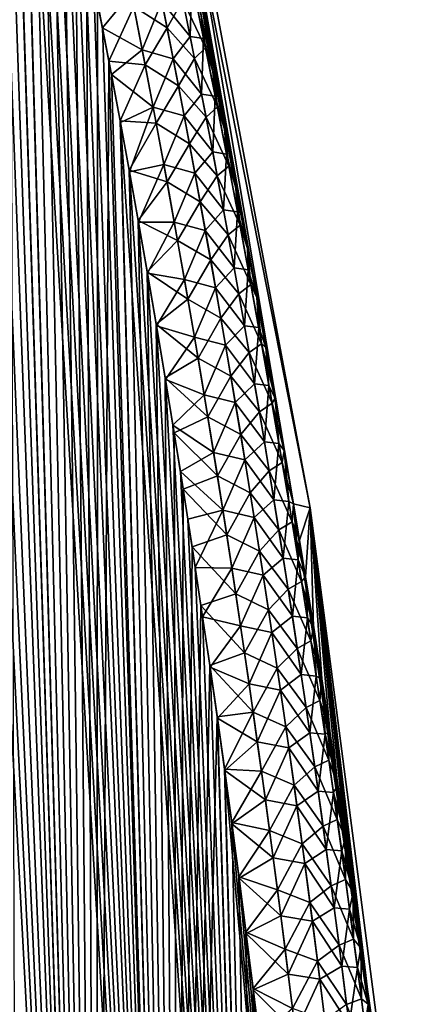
# Model space of a CAD drawing. Header units: metres. Extents: x -109 to 109, y -108 to 40.
# Tile 63 of 230: x -55.35 to -52.07, y -90.8 to -82.74. Entities that reach past the tile are written whole.
import ezdxf

# ---------------------------------------------------------------- set-up
doc = ezdxf.new("R2010")
doc.units = ezdxf.units.M
doc.layers.add('solid_K_24_42_17_000C74_XXXX', color=7, linetype='CONTINUOUS')

msp = doc.modelspace()

# ---------------------------------------------------------------- linework, layer by layer
at = {"layer": 'solid_K_24_42_17_000C74_XXXX'}
for points in [[(-54.715092, -101.679092, 5.07917), (-55.930973, -77.183357, 5.047651), (-56.040058, -76.76741, 5.124323)], [(-55.355724, -101.955215, 5.632307), (-54.715092, -101.679092, 5.07917), (-56.040058, -76.76741, 5.124323)], [(-54.715092, -101.679092, 5.07917), (-55.820335, -77.614311, 4.971499), (-55.930973, -77.183357, 5.047651)], [(-54.715092, -101.679092, 5.07917), (-55.708271, -78.061974, 4.896064), (-55.820335, -77.614311, 4.971499)], [(-54.715092, -101.679092, 5.07917), (-55.594864, -78.527534, 4.821482), (-55.708271, -78.061974, 4.896064)], [(-54.715092, -101.679092, 5.07917), (-55.508846, -78.887527, 4.766), (-55.594864, -78.527534, 4.821482)], [(-54.715092, -101.679092, 5.07917), (-55.422066, -79.257362, 4.710989), (-55.508846, -78.887527, 4.766)], [(-54.715111, -101.6791, -5.079187), (-55.425323, -79.243301, -4.713035), (-55.337799, -79.623833, -4.658526)], [(-54.715111, -101.6791, -5.079187), (-55.355759, -101.955231, -5.632339), (-55.425323, -79.243301, -4.713035)], [(-54.715092, -101.679092, 5.07917), (-55.334602, -79.637894, 4.656557), (-55.422066, -79.257362, 4.710989)], [(-54.715111, -101.6791, -5.079187), (-55.337799, -79.623833, -4.658526), (-55.24968, -80.0159, -4.604702)], [(-54.043629, -101.361778, 4.551515), (-55.246552, -80.029953, 4.602809), (-55.334602, -79.637894, 4.656557)], [(-54.715092, -101.679092, 5.07917), (-54.043629, -101.361778, 4.551515), (-55.334602, -79.637894, 4.656557)], [(-53.105759, -86.70369, -2.480907), (-54.318371, -79.883408, -1.653243), (-54.256847, -79.883408)], [(-53.765991, -83.169342, -2.833355), (-53.860992, -82.711929, -2.888772), (-54.318371, -79.883408, -1.653243)], [(-53.670654, -83.639923, -2.779192), (-53.765991, -83.169342, -2.833355), (-54.318371, -79.883408, -1.653243)], [(-53.575375, -84.122131, -2.725955), (-53.670654, -83.639923, -2.779192), (-54.318371, -79.883408, -1.653243)], [(-53.480228, -84.61628, -2.67371), (-53.575375, -84.122131, -2.725955), (-54.318371, -79.883408, -1.653243)], [(-53.40517, -85.015625, -2.633291), (-53.480228, -84.61628, -2.67371), (-54.318371, -79.883408, -1.653243)], [(-53.330185, -85.423538, -2.593729), (-53.40517, -85.015625, -2.633291), (-54.318371, -79.883408, -1.653243)], [(-53.255283, -85.84053, -2.555129), (-53.330185, -85.423538, -2.593729), (-54.318371, -79.883408, -1.653243)], [(-53.180473, -86.267097, -2.517596), (-53.255283, -85.84053, -2.555129), (-54.318371, -79.883408, -1.653243)], [(-53.105759, -86.70369, -2.480907), (-53.180473, -86.267097, -2.517596), (-54.318371, -79.883408, -1.653243)], [(-54.318371, -79.883408, 1.653216), (-52.969627, -86.734787), (-54.256847, -79.883408)], [(-54.318371, -79.883408, 1.653216), (-53.105724, -86.703896, 2.480884), (-52.969627, -86.734787)], [(-54.318371, -79.883408, 1.653216), (-53.180428, -86.267372, 2.51757), (-53.105724, -86.703896, 2.480884)], [(-54.318371, -79.883408, 1.653216), (-53.255245, -85.840752, 2.555114), (-53.180428, -86.267372, 2.51757)], [(-54.318371, -79.883408, 1.653216), (-53.330177, -85.423592, 2.593734), (-53.255245, -85.840752, 2.555114)], [(-54.318371, -79.883408, 1.653216), (-53.405209, -85.015419, 2.633323), (-53.330177, -85.423592, 2.593734)], [(-54.318371, -79.883408, 1.653216), (-53.480324, -84.615776, 2.673773), (-53.405209, -85.015419, 2.633323)], [(-54.318371, -79.883408, 1.653216), (-53.575603, -84.120964, 2.726087), (-53.480324, -84.615776, 2.673773)], [(-54.318371, -79.883408, 1.653216), (-53.671005, -83.638176, 2.779388), (-53.575603, -84.120964, 2.726087)], [(-54.318371, -79.883408, 1.653216), (-53.766434, -83.167168, 2.833606), (-53.671005, -83.638176, 2.779388)], [(-54.318371, -79.883408, 1.653216), (-53.861523, -82.709419, 2.889073), (-53.766434, -83.167168, 2.833606)], [(-52.969627, -86.734787), (-53.105759, -86.70369, -2.480907), (-54.256847, -79.883408)], [(-54.715111, -101.6791, -5.079187), (-55.24968, -80.0159, -4.604702), (-55.160885, -80.418785, -4.551459)], [(-54.043629, -101.361778, 4.551515), (-55.157825, -80.432816, 4.549643), (-55.246552, -80.029953, 4.602809)], [(-54.715111, -101.6791, -5.079187), (-55.160885, -80.418785, -4.551459), (-55.071388, -80.832253, -4.498776)], [(-54.043629, -101.361778, 4.551515), (-55.068401, -80.846245, 4.497038), (-55.157825, -80.432816, 4.549643)], [(-54.715111, -101.6791, -5.079187), (-55.071388, -80.832253, -4.498776), (-54.981327, -81.257317, -4.446797)], [(-54.043629, -101.361778, 4.551515), (-54.978416, -81.271248, 4.445138), (-55.068401, -80.846245, 4.497038)], [(-54.715111, -101.6791, -5.079187), (-54.981327, -81.257317, -4.446797), (-54.890835, -81.694969, -4.395662)], [(-54.043629, -101.361778, 4.551515), (-54.888004, -81.708832, 4.39408), (-54.978416, -81.271248, 4.445138)], [(-54.715111, -101.6791, -5.079187), (-54.890835, -81.694969, -4.395662), (-54.799992, -82.145821, -4.345445)], [(-54.043629, -101.361778, 4.551515), (-54.815437, -82.068481, 4.35391), (-54.888004, -81.708832, 4.39408)], [(-54.043629, -101.361778, 4.551515), (-54.742512, -82.435661, 4.314189), (-54.815437, -82.068481, 4.35391)], [(-54.715111, -101.6791, -5.079187), (-54.799992, -82.145821, -4.345445), (-54.708584, -82.608444, -4.295928)], [(-54.412277, -82.63578, -4.033134), (-54.234653, -82.338013, -3.753706), (-54.139996, -82.810913, -3.707482)], [(-54.139996, -82.810913, -3.707482), (-54.234653, -82.338013, -3.753706), (-54.011108, -82.580811, -3.383532)], [(-54.043629, -101.361778, 4.551515), (-54.669266, -82.810555, 4.274948), (-54.742512, -82.435661, 4.314189)], [(-54.434814, -82.523636, 4.044874), (-54.742512, -82.435661, 4.314189), (-54.669266, -82.810555, 4.274948)], [(-54.046062, -82.41024, 3.400303), (-54.182495, -82.598541, 3.728407), (-53.950619, -82.881668, 3.355694)], [(-54.046062, -82.41024, 3.400303), (-53.950619, -82.881668, 3.355694), (-53.937279, -82.427292, 3.027203)], [(-53.950619, -82.881668, 3.355694), (-53.84034, -82.898643, 2.983399), (-53.937279, -82.427292, 3.027203)], [(-53.937279, -82.427292, 3.027203), (-53.84034, -82.898643, 2.983399), (-53.861523, -82.709419, 2.889073)], [(-54.434814, -82.523636, 4.044874), (-54.669266, -82.810555, 4.274948), (-54.343258, -82.99157, 3.998493)], [(-54.434814, -82.523636, 4.044874), (-54.343258, -82.99157, 3.998493), (-54.182495, -82.598541, 3.728407)], [(-54.011108, -82.580811, -3.383532), (-53.923698, -82.492493, -3.020878), (-53.824852, -82.974892, -2.97635)], [(-53.824852, -82.974892, -2.97635), (-53.923698, -82.492493, -3.020878), (-53.860992, -82.711929, -2.888772)], [(-54.343258, -82.99157, 3.998493), (-54.090397, -83.064911, 3.684003), (-54.182495, -82.598541, 3.728407)], [(-53.950619, -82.881668, 3.355694), (-54.182495, -82.598541, 3.728407), (-54.090397, -83.064911, 3.684003)], [(-54.139996, -82.810913, -3.707482), (-54.011108, -82.580811, -3.383532), (-53.914852, -83.060577, -3.338924)], [(-53.914852, -83.060577, -3.338924), (-54.011108, -82.580811, -3.383532), (-53.824852, -82.974892, -2.97635)], [(-54.715111, -101.6791, -5.079187), (-54.708584, -82.608444, -4.295928), (-54.616756, -83.083603, -4.247239)], [(-54.412277, -82.63578, -4.033134), (-54.616756, -83.083603, -4.247239), (-54.708584, -82.608444, -4.295928)], [(-54.319359, -83.113495, -3.986333), (-54.616756, -83.083603, -4.247239), (-54.412277, -82.63578, -4.033134)], [(-54.319359, -83.113495, -3.986333), (-54.412277, -82.63578, -4.033134), (-54.139996, -82.810913, -3.707482)], [(-53.84034, -82.898643, 2.983399), (-53.766434, -83.167168, 2.833606), (-53.861523, -82.709419, 2.889073)], [(-53.824852, -82.974892, -2.97635), (-53.860992, -82.711929, -2.888772), (-53.765991, -83.169342, -2.833355)], [(-54.043629, -101.361778, 4.551515), (-54.595798, -83.193756, 4.236284), (-54.669266, -82.810555, 4.274948)], [(-54.343258, -82.99157, 3.998493), (-54.669266, -82.810555, 4.274948), (-54.595798, -83.193756, 4.236284)], [(-54.319359, -83.113495, -3.986333), (-54.139996, -82.810913, -3.707482), (-54.047527, -83.284416, -3.663368)], [(-54.047527, -83.284416, -3.663368), (-54.139996, -82.810913, -3.707482), (-53.914852, -83.060577, -3.338924)], [(-53.950619, -82.881668, 3.355694), (-54.090397, -83.064911, 3.684003), (-53.857399, -83.353645, 3.313139)], [(-53.950619, -82.881668, 3.355694), (-53.857399, -83.353645, 3.313139), (-53.84034, -82.898643, 2.983399)], [(-53.857399, -83.353645, 3.313139), (-53.745674, -83.370483, 2.941631), (-53.84034, -82.898643, 2.983399)], [(-53.84034, -82.898643, 2.983399), (-53.745674, -83.370483, 2.941631), (-53.766434, -83.167168, 2.833606)], [(-54.343258, -82.99157, 3.998493), (-54.595798, -83.193756, 4.236284), (-54.25378, -83.460152, 3.954189)], [(-54.343258, -82.99157, 3.998493), (-54.25378, -83.460152, 3.954189), (-54.090397, -83.064911, 3.684003)], [(-53.914852, -83.060577, -3.338924), (-53.824852, -82.974892, -2.97635), (-53.728378, -83.457802, -2.933935)], [(-53.728378, -83.457802, -2.933935), (-53.824852, -82.974892, -2.97635), (-53.765991, -83.169342, -2.833355)], [(-54.043648, -101.361786, -4.551528), (-54.715111, -101.6791, -5.079187), (-54.616756, -83.083603, -4.247239)], [(-54.043648, -101.361786, -4.551528), (-54.616756, -83.083603, -4.247239), (-54.524704, -83.572487, -4.199564)], [(-54.319359, -83.113495, -3.986333), (-54.524704, -83.572487, -4.199564), (-54.616756, -83.083603, -4.247239)], [(-54.25378, -83.460152, 3.954189), (-54.000408, -83.53186, 3.641607), (-54.090397, -83.064911, 3.684003)], [(-53.857399, -83.353645, 3.313139), (-54.090397, -83.064911, 3.684003), (-54.000408, -83.53186, 3.641607)], [(-54.047527, -83.284416, -3.663368), (-53.914852, -83.060577, -3.338924), (-53.820885, -83.540901, -3.296407)], [(-53.820885, -83.540901, -3.296407), (-53.914852, -83.060577, -3.338924), (-53.728378, -83.457802, -2.933935)], [(-54.228603, -83.591873, -3.94167), (-54.524704, -83.572487, -4.199564), (-54.319359, -83.113495, -3.986333)], [(-54.228603, -83.591873, -3.94167), (-54.319359, -83.113495, -3.986333), (-54.047527, -83.284416, -3.663368)], [(-53.745674, -83.370483, 2.941631), (-53.671005, -83.638176, 2.779388), (-53.766434, -83.167168, 2.833606)], [(-53.728378, -83.457802, -2.933935), (-53.765991, -83.169342, -2.833355), (-53.670654, -83.639923, -2.779192)], [(-54.043629, -101.361778, 4.551515), (-54.522221, -83.585884, 4.198294), (-54.595798, -83.193756, 4.236284)], [(-54.25378, -83.460152, 3.954189), (-54.595798, -83.193756, 4.236284), (-54.522221, -83.585884, 4.198294)], [(-54.228603, -83.591873, -3.94167), (-54.047527, -83.284416, -3.663368), (-53.957218, -83.758499, -3.62128)], [(-53.957218, -83.758499, -3.62128), (-54.047527, -83.284416, -3.663368), (-53.820885, -83.540901, -3.296407)], [(-53.857399, -83.353645, 3.313139), (-54.000408, -83.53186, 3.641607), (-53.766369, -83.826141, 3.272561)], [(-53.857399, -83.353645, 3.313139), (-53.766369, -83.826141, 3.272561), (-53.745674, -83.370483, 2.941631)], [(-53.766369, -83.826141, 3.272561), (-53.653252, -83.842796, 2.901818), (-53.745674, -83.370483, 2.941631)], [(-53.745674, -83.370483, 2.941631), (-53.653252, -83.842796, 2.901818), (-53.671005, -83.638176, 2.779388)], [(-54.25378, -83.460152, 3.954189), (-54.522221, -83.585884, 4.198294), (-54.448639, -83.987534, 4.16107)], [(-54.25378, -83.460152, 3.954189), (-54.448639, -83.987534, 4.16107), (-54.166359, -83.929352, 3.911885)], [(-54.25378, -83.460152, 3.954189), (-54.166359, -83.929352, 3.911885), (-54.000408, -83.53186, 3.641607)], [(-53.820885, -83.540901, -3.296407), (-53.728378, -83.457802, -2.933935), (-53.634239, -83.941208, -2.893548)], [(-53.634239, -83.941208, -2.893548), (-53.728378, -83.457802, -2.933935), (-53.670654, -83.639923, -2.779192)], [(-54.043648, -101.361786, -4.551528), (-54.524704, -83.572487, -4.199564), (-54.451046, -83.974274, -4.162277)], [(-54.228603, -83.591873, -3.94167), (-54.451046, -83.974274, -4.162277), (-54.524704, -83.572487, -4.199564)], [(-54.166359, -83.929352, 3.911885), (-53.912498, -83.999359, 3.601145), (-54.000408, -83.53186, 3.641607)], [(-53.766369, -83.826141, 3.272561), (-54.000408, -83.53186, 3.641607), (-53.912498, -83.999359, 3.601145)], [(-53.957218, -83.758499, -3.62128), (-53.820885, -83.540901, -3.296407), (-53.729164, -84.021744, -3.255898)], [(-53.729164, -84.021744, -3.255898), (-53.820885, -83.540901, -3.296407), (-53.634239, -83.941208, -2.893548)], [(-53.3414, -101.00164, 4.050946), (-54.448639, -83.987534, 4.16107), (-54.522221, -83.585884, 4.198294)], [(-54.043629, -101.361778, 4.551515), (-53.3414, -101.00164, 4.050946), (-54.522221, -83.585884, 4.198294)], [(-54.139977, -84.070892, -3.899064), (-54.451046, -83.974274, -4.162277), (-54.228603, -83.591873, -3.94167)], [(-54.139977, -84.070892, -3.899064), (-54.228603, -83.591873, -3.94167), (-53.957218, -83.758499, -3.62128)], [(-53.653252, -83.842796, 2.901818), (-53.575603, -84.120964, 2.726087), (-53.671005, -83.638176, 2.779388)], [(-53.634239, -83.941208, -2.893548), (-53.670654, -83.639923, -2.779192), (-53.575375, -84.122131, -2.725955)], [(-54.139977, -84.070892, -3.899064), (-53.957218, -83.758499, -3.62128), (-53.869034, -84.233139, -3.581145)], [(-53.869034, -84.233139, -3.581145), (-53.957218, -83.758499, -3.62128), (-53.729164, -84.021744, -3.255898)], [(-53.766369, -83.826141, 3.272561), (-53.912498, -83.999359, 3.601145), (-53.677498, -84.299133, 3.233883)], [(-53.766369, -83.826141, 3.272561), (-53.677498, -84.299133, 3.233883), (-53.653252, -83.842796, 2.901818)], [(-53.677498, -84.299133, 3.233883), (-53.563034, -84.315567, 2.863886), (-53.653252, -83.842796, 2.901818)], [(-53.653252, -83.842796, 2.901818), (-53.563034, -84.315567, 2.863886), (-53.575603, -84.120964, 2.726087)], [(-54.043648, -101.361786, -4.551528), (-54.451046, -83.974274, -4.162277), (-54.377392, -84.385689, -4.125761)], [(-54.139977, -84.070892, -3.899064), (-54.377392, -84.385689, -4.125761), (-54.451046, -83.974274, -4.162277)], [(-54.166359, -83.929352, 3.911885), (-54.448639, -83.987534, 4.16107), (-54.375065, -84.398796, 4.124616)], [(-54.166359, -83.929352, 3.911885), (-54.375065, -84.398796, 4.124616), (-54.080967, -84.399139, 3.87151)], [(-54.166359, -83.929352, 3.911885), (-54.080967, -84.399139, 3.87151), (-53.912498, -83.999359, 3.601145)], [(-53.729164, -84.021744, -3.255898), (-53.634239, -83.941208, -2.893548), (-53.542412, -84.425079, -2.855118)], [(-53.542412, -84.425079, -2.855118), (-53.634239, -83.941208, -2.893548), (-53.575375, -84.122131, -2.725955)], [(-53.3414, -101.00164, 4.050946), (-54.375065, -84.398796, 4.124616), (-54.448639, -83.987534, 4.16107)], [(-54.080967, -84.399139, 3.87151), (-53.826649, -84.467377, 3.562546), (-53.912498, -83.999359, 3.601145)], [(-53.677498, -84.299133, 3.233883), (-53.912498, -83.999359, 3.601145), (-53.826649, -84.467377, 3.562546)], [(-53.869034, -84.233139, -3.581145), (-53.729164, -84.021744, -3.255898), (-53.639671, -84.503098, -3.217331)], [(-53.639671, -84.503098, -3.217331), (-53.729164, -84.021744, -3.255898), (-53.542412, -84.425079, -2.855118)], [(-54.053459, -84.550507, -3.858448), (-54.377392, -84.385689, -4.125761), (-54.139977, -84.070892, -3.899064)], [(-54.053459, -84.550507, -3.858448), (-54.139977, -84.070892, -3.899064), (-53.869034, -84.233139, -3.581145)], [(-53.563034, -84.315567, 2.863886), (-53.480324, -84.615776, 2.673773), (-53.575603, -84.120964, 2.726087)], [(-53.542412, -84.425079, -2.855118), (-53.575375, -84.122131, -2.725955), (-53.480228, -84.61628, -2.67371)], [(-54.053459, -84.550507, -3.858448), (-53.869034, -84.233139, -3.581145), (-53.782955, -84.708305, -3.542901)], [(-53.782955, -84.708305, -3.542901), (-53.869034, -84.233139, -3.581145), (-53.639671, -84.503098, -3.217331)], [(-53.677498, -84.299133, 3.233883), (-53.826649, -84.467377, 3.562546), (-53.590763, -84.772598, 3.197044)], [(-53.677498, -84.299133, 3.233883), (-53.590763, -84.772598, 3.197044), (-53.563034, -84.315567, 2.863886)], [(-53.590763, -84.772598, 3.197044), (-53.475002, -84.788773, 2.827772), (-53.563034, -84.315567, 2.863886)], [(-53.563034, -84.315567, 2.863886), (-53.475002, -84.788773, 2.827772), (-53.480324, -84.615776, 2.673773)], [(-54.043648, -101.361786, -4.551528), (-54.377392, -84.385689, -4.125761), (-54.303532, -84.805504, -4.089809)], [(-54.053459, -84.550507, -3.858448), (-54.303532, -84.805504, -4.089809), (-54.377392, -84.385689, -4.125761)], [(-53.3414, -101.00164, 4.050946), (-54.301285, -84.818436, 4.088727), (-54.375065, -84.398796, 4.124616)], [(-54.080967, -84.399139, 3.87151), (-54.375065, -84.398796, 4.124616), (-54.301285, -84.818436, 4.088727)], [(-54.080967, -84.399139, 3.87151), (-54.301285, -84.818436, 4.088727), (-53.997589, -84.869484, 3.833)], [(-54.080967, -84.399139, 3.87151), (-53.997589, -84.869484, 3.833), (-53.826649, -84.467377, 3.562546)], [(-53.639671, -84.503098, -3.217331), (-53.542412, -84.425079, -2.855118), (-53.452866, -84.909409, -2.818583)], [(-53.452866, -84.909409, -2.818583), (-53.542412, -84.425079, -2.855118), (-53.480228, -84.61628, -2.67371)], [(-53.997589, -84.869484, 3.833), (-53.742832, -84.935905, 3.525752), (-53.826649, -84.467377, 3.562546)], [(-53.590763, -84.772598, 3.197044), (-53.826649, -84.467377, 3.562546), (-53.742832, -84.935905, 3.525752)], [(-53.782955, -84.708305, -3.542901), (-53.639671, -84.503098, -3.217331), (-53.552383, -84.984932, -3.180645)], [(-53.552383, -84.984932, -3.180645), (-53.639671, -84.503098, -3.217331), (-53.452866, -84.909409, -2.818583)], [(-53.969032, -85.030693, -3.81976), (-54.303532, -84.805504, -4.089809), (-54.053459, -84.550507, -3.858448)], [(-53.969032, -85.030693, -3.81976), (-54.053459, -84.550507, -3.858448), (-53.782955, -84.708305, -3.542901)], [(-53.475002, -84.788773, 2.827772), (-53.405209, -85.015419, 2.633323), (-53.480324, -84.615776, 2.673773)], [(-53.452866, -84.909409, -2.818583), (-53.480228, -84.61628, -2.67371), (-53.40517, -85.015625, -2.633291)], [(-53.969032, -85.030693, -3.81976), (-53.782955, -84.708305, -3.542901), (-53.698967, -85.183983, -3.50649)], [(-53.698967, -85.183983, -3.50649), (-53.782955, -84.708305, -3.542901), (-53.552383, -84.984932, -3.180645)], [(-53.590763, -84.772598, 3.197044), (-53.742832, -84.935905, 3.525752), (-53.506142, -85.246521, 3.161987)], [(-53.590763, -84.772598, 3.197044), (-53.506142, -85.246521, 3.161987), (-53.475002, -84.788773, 2.827772)], [(-54.043648, -101.361786, -4.551528), (-54.303532, -84.805504, -4.089809), (-54.22958, -85.234322, -4.054522)], [(-53.969032, -85.030693, -3.81976), (-54.22958, -85.234322, -4.054522), (-54.303532, -84.805504, -4.089809)], [(-53.3414, -101.00164, 4.050946), (-54.227413, -85.24707, 4.053502), (-54.301285, -84.818436, 4.088727)], [(-53.997589, -84.869484, 3.833), (-54.301285, -84.818436, 4.088727), (-54.227413, -85.24707, 4.053502)], [(-53.506142, -85.246521, 3.161987), (-53.389133, -85.262398, 2.793421), (-53.475002, -84.788773, 2.827772)], [(-53.475002, -84.788773, 2.827772), (-53.389133, -85.262398, 2.793421), (-53.405209, -85.015419, 2.633323)], [(-53.997589, -84.869484, 3.833), (-54.227413, -85.24707, 4.053502), (-53.916199, -85.340355, 3.796302)], [(-53.997589, -84.869484, 3.833), (-53.916199, -85.340355, 3.796302), (-53.742832, -84.935905, 3.525752)], [(-53.916199, -85.340355, 3.796302), (-53.661034, -85.404907, 3.490711), (-53.742832, -84.935905, 3.525752)], [(-53.506142, -85.246521, 3.161987), (-53.742832, -84.935905, 3.525752), (-53.661034, -85.404907, 3.490711)], [(-53.552383, -84.984932, -3.180645), (-53.452866, -84.909409, -2.818583), (-53.365578, -85.394173, -2.78388)], [(-53.365578, -85.394173, -2.78388), (-53.452866, -84.909409, -2.818583), (-53.40517, -85.015625, -2.633291)], [(-53.698967, -85.183983, -3.50649), (-53.552383, -84.984932, -3.180645), (-53.467274, -85.467232, -3.145778)], [(-53.467274, -85.467232, -3.145778), (-53.552383, -84.984932, -3.180645), (-53.365578, -85.394173, -2.78388)], [(-53.389133, -85.262398, 2.793421), (-53.330177, -85.423592, 2.593734), (-53.405209, -85.015419, 2.633323)], [(-53.365578, -85.394173, -2.78388), (-53.40517, -85.015625, -2.633291), (-53.330185, -85.423538, -2.593729)], [(-53.886673, -85.511429, -3.782942), (-54.22958, -85.234322, -4.054522), (-53.969032, -85.030693, -3.81976)], [(-53.886673, -85.511429, -3.782942), (-53.969032, -85.030693, -3.81976), (-53.698967, -85.183983, -3.50649)], [(-54.043648, -101.361786, -4.551528), (-54.22958, -85.234322, -4.054522), (-54.155689, -85.672913, -4.020028)], [(-53.886673, -85.511429, -3.782942), (-54.155689, -85.672913, -4.020028), (-54.22958, -85.234322, -4.054522)], [(-53.3414, -101.00164, 4.050946), (-54.15361, -85.685463, 4.01907), (-54.227413, -85.24707, 4.053502)], [(-53.916199, -85.340355, 3.796302), (-54.227413, -85.24707, 4.053502), (-54.15361, -85.685463, 4.01907)], [(-53.886673, -85.511429, -3.782942), (-53.698967, -85.183983, -3.50649), (-53.617043, -85.660133, -3.471854)], [(-53.617043, -85.660133, -3.471854), (-53.698967, -85.183983, -3.50649), (-53.467274, -85.467232, -3.145778)], [(-53.506142, -85.246521, 3.161987), (-53.661034, -85.404907, 3.490711), (-53.423618, -85.720879, 3.128656)], [(-53.506142, -85.246521, 3.161987), (-53.423618, -85.720879, 3.128656), (-53.389133, -85.262398, 2.793421)], [(-53.423618, -85.720879, 3.128656), (-53.305405, -85.736427, 2.760777), (-53.389133, -85.262398, 2.793421)], [(-53.389133, -85.262398, 2.793421), (-53.305405, -85.736427, 2.760777), (-53.330177, -85.423592, 2.593734)], [(-53.916199, -85.340355, 3.796302), (-54.15361, -85.685463, 4.01907), (-53.836788, -85.811745, 3.761363)], [(-53.916199, -85.340355, 3.796302), (-53.836788, -85.811745, 3.761363), (-53.661034, -85.404907, 3.490711)], [(-53.836788, -85.811745, 3.761363), (-53.58123, -85.874367, 3.457368), (-53.661034, -85.404907, 3.490711)], [(-53.423618, -85.720879, 3.128656), (-53.661034, -85.404907, 3.490711), (-53.58123, -85.874367, 3.457368)], [(-53.467274, -85.467232, -3.145778), (-53.365578, -85.394173, -2.78388), (-53.280521, -85.879349, -2.750946)], [(-53.365578, -85.394173, -2.78388), (-53.330185, -85.423538, -2.593729), (-53.255283, -85.84053, -2.555129)], [(-53.280521, -85.879349, -2.750946), (-53.365578, -85.394173, -2.78388), (-53.255283, -85.84053, -2.555129)], [(-53.305405, -85.736427, 2.760777), (-53.255245, -85.840752, 2.555114), (-53.330177, -85.423592, 2.593734)], [(-53.617043, -85.660133, -3.471854), (-53.467274, -85.467232, -3.145778), (-53.384319, -85.949974, -3.112669)], [(-53.384319, -85.949974, -3.112669), (-53.467274, -85.467232, -3.145778), (-53.280521, -85.879349, -2.750946)], [(-53.806366, -85.992683, -3.747933), (-54.155689, -85.672913, -4.020028), (-53.886673, -85.511429, -3.782942)], [(-53.806366, -85.992683, -3.747933), (-53.886673, -85.511429, -3.782942), (-53.617043, -85.660133, -3.471854)], [(-53.806366, -85.992683, -3.747933), (-53.617043, -85.660133, -3.471854), (-53.537167, -86.136757, -3.438935)], [(-53.537167, -86.136757, -3.438935), (-53.617043, -85.660133, -3.471854), (-53.384319, -85.949974, -3.112669)], [(-54.043648, -101.361786, -4.551528), (-54.155689, -85.672913, -4.020028), (-54.082016, -86.122055, -3.986452)], [(-53.806366, -85.992683, -3.747933), (-54.082016, -86.122055, -3.986452), (-54.155689, -85.672913, -4.020028)], [(-53.3414, -101.00164, 4.050946), (-54.092262, -86.0588, 3.991071), (-54.15361, -85.685463, 4.01907)], [(-53.836788, -85.811745, 3.761363), (-54.15361, -85.685463, 4.01907), (-54.092262, -86.0588, 3.991071)], [(-53.423618, -85.720879, 3.128656), (-53.58123, -85.874367, 3.457368), (-53.343166, -86.195656, 3.096997)], [(-53.423618, -85.720879, 3.128656), (-53.343166, -86.195656, 3.096997), (-53.305405, -85.736427, 2.760777)], [(-53.343166, -86.195656, 3.096997), (-53.223793, -86.210838, 2.729784), (-53.305405, -85.736427, 2.760777)], [(-53.305405, -85.736427, 2.760777), (-53.223793, -86.210838, 2.729784), (-53.255245, -85.840752, 2.555114)], [(-53.836788, -85.811745, 3.761363), (-54.092262, -86.0588, 3.991071), (-53.759335, -86.283623, 3.728128)], [(-53.836788, -85.811745, 3.761363), (-53.759335, -86.283623, 3.728128), (-53.58123, -85.874367, 3.457368)], [(-53.759335, -86.283623, 3.728128), (-53.50341, -86.344276, 3.42567), (-53.58123, -85.874367, 3.457368)], [(-53.343166, -86.195656, 3.096997), (-53.58123, -85.874367, 3.457368), (-53.50341, -86.344276, 3.42567)], [(-53.384319, -85.949974, -3.112669), (-53.280521, -85.879349, -2.750946), (-53.197674, -86.364929, -2.719719)], [(-53.280521, -85.879349, -2.750946), (-53.255283, -85.84053, -2.555129), (-53.180473, -86.267097, -2.517596)], [(-53.197674, -86.364929, -2.719719), (-53.280521, -85.879349, -2.750946), (-53.180473, -86.267097, -2.517596)], [(-53.223793, -86.210838, 2.729784), (-53.180428, -86.267372, 2.51757), (-53.255245, -85.840752, 2.555114)], [(-53.537167, -86.136757, -3.438935), (-53.384319, -85.949974, -3.112669), (-53.303497, -86.433136, -3.081258)], [(-53.303497, -86.433136, -3.081258), (-53.384319, -85.949974, -3.112669), (-53.197674, -86.364929, -2.719719)], [(-53.3414, -101.00164, 4.050946), (-54.031158, -86.439903, 3.963781), (-54.092262, -86.0588, 3.991071)], [(-53.759335, -86.283623, 3.728128), (-54.092262, -86.0588, 3.991071), (-54.031158, -86.439903, 3.963781)], [(-53.728092, -86.474442, -3.714674), (-54.082016, -86.122055, -3.986452), (-53.806366, -85.992683, -3.747933)], [(-53.728092, -86.474442, -3.714674), (-53.806366, -85.992683, -3.747933), (-53.537167, -86.136757, -3.438935)], [(-54.043648, -101.361786, -4.551528), (-54.082016, -86.122055, -3.986452), (-54.008709, -86.58252, -3.953916)], [(-53.728092, -86.474442, -3.714674), (-54.008709, -86.58252, -3.953916), (-54.082016, -86.122055, -3.986452)], [(-53.728092, -86.474442, -3.714674), (-53.537167, -86.136757, -3.438935), (-53.459316, -86.613815, -3.407676)], [(-53.459316, -86.613815, -3.407676), (-53.537167, -86.136757, -3.438935), (-53.303497, -86.433136, -3.081258)], [(-53.343166, -86.195656, 3.096997), (-53.50341, -86.344276, 3.42567), (-53.264771, -86.670837, 3.066954)], [(-53.343166, -86.195656, 3.096997), (-53.264771, -86.670837, 3.066954), (-53.223793, -86.210838, 2.729784)], [(-53.264771, -86.670837, 3.066954), (-53.144276, -86.685623, 2.700386), (-53.223793, -86.210838, 2.729784)], [(-53.223793, -86.210838, 2.729784), (-53.144276, -86.685623, 2.700386), (-53.180428, -86.267372, 2.51757)], [(-53.759335, -86.283623, 3.728128), (-54.031158, -86.439903, 3.963781), (-53.683823, -86.755959, 3.696545)], [(-53.759335, -86.283623, 3.728128), (-53.683823, -86.755959, 3.696545), (-53.50341, -86.344276, 3.42567)], [(-53.197674, -86.364929, -2.719719), (-53.180473, -86.267097, -2.517596), (-53.105759, -86.70369, -2.480907)], [(-53.144276, -86.685623, 2.700386), (-53.105724, -86.703896, 2.480884), (-53.180428, -86.267372, 2.51757)], [(-53.683823, -86.755959, 3.696545), (-53.427551, -86.814598, 3.395566), (-53.50341, -86.344276, 3.42567)], [(-53.264771, -86.670837, 3.066954), (-53.50341, -86.344276, 3.42567), (-53.427551, -86.814598, 3.395566)], [(-53.303497, -86.433136, -3.081258), (-53.197674, -86.364929, -2.719719), (-53.117012, -86.850891, -2.690145)], [(-53.117012, -86.850891, -2.690145), (-53.197674, -86.364929, -2.719719), (-53.105759, -86.70369, -2.480907)], [(-53.3414, -101.00164, 4.050946), (-53.970322, -86.828949, 3.937217), (-54.031158, -86.439903, 3.963781)], [(-53.683823, -86.755959, 3.696545), (-54.031158, -86.439903, 3.963781), (-53.970322, -86.828949, 3.937217)], [(-53.459316, -86.613815, -3.407676), (-53.303497, -86.433136, -3.081258), (-53.224792, -86.91671, -3.051492)], [(-53.224792, -86.91671, -3.051492), (-53.303497, -86.433136, -3.081258), (-53.117012, -86.850891, -2.690145)], [(-53.651833, -86.956665, -3.683113), (-54.008709, -86.58252, -3.953916), (-53.728092, -86.474442, -3.714674)], [(-53.651833, -86.956665, -3.683113), (-53.728092, -86.474442, -3.714674), (-53.459316, -86.613815, -3.407676)], [(-54.043648, -101.361786, -4.551528), (-54.008709, -86.58252, -3.953916), (-53.935642, -87.053795, -3.922296)], [(-53.651833, -86.956665, -3.683113), (-53.935642, -87.053795, -3.922296), (-54.008709, -86.58252, -3.953916)], [(-53.651833, -86.956665, -3.683113), (-53.459316, -86.613815, -3.407676), (-53.38348, -87.091293, -3.378031)], [(-53.38348, -87.091293, -3.378031), (-53.459316, -86.613815, -3.407676), (-53.224792, -86.91671, -3.051492)], [(-53.264771, -86.670837, 3.066954), (-53.427551, -86.814598, 3.395566), (-53.188408, -87.146408, 3.038477)], [(-53.264771, -86.670837, 3.066954), (-53.188408, -87.146408, 3.038477), (-53.144276, -86.685623, 2.700386)], [(-53.188408, -87.146408, 3.038477), (-53.066837, -87.160767, 2.672535), (-53.144276, -86.685623, 2.700386)], [(-53.144276, -86.685623, 2.700386), (-53.066837, -87.160767, 2.672535), (-53.105724, -86.703896, 2.480884)], [(-53.117012, -86.850891, -2.690145), (-53.105759, -86.70369, -2.480907), (-53.056145, -86.999695, -2.456879)], [(-53.056145, -86.999695, -2.456879), (-53.105759, -86.70369, -2.480907), (-52.969627, -86.734787)], [(-53.105724, -86.703896, 2.480884), (-52.06636, -93.64727), (-52.969627, -86.734787)], [(-53.105724, -86.703896, 2.480884), (-53.055981, -87.000687, 2.456794), (-52.06636, -93.64727)], [(-53.066837, -87.160767, 2.672535), (-53.055981, -87.000687, 2.456794), (-53.105724, -86.703896, 2.480884)], [(-53.683823, -86.755959, 3.696545), (-53.970322, -86.828949, 3.937217), (-53.909489, -87.224808, 3.911149)], [(-53.683823, -86.755959, 3.696545), (-53.909489, -87.224808, 3.911149), (-53.610241, -87.228729, 3.666564)], [(-53.683823, -86.755959, 3.696545), (-53.610241, -87.228729, 3.666564), (-53.427551, -86.814598, 3.395566)], [(-53.006699, -87.299812, -2.43322), (-53.056145, -86.999695, -2.456879), (-52.969627, -86.734787)], [(-52.93988, -87.713913, -2.401749), (-53.006699, -87.299812, -2.43322), (-52.969627, -86.734787)], [(-52.873627, -88.134834, -2.371174), (-52.93988, -87.713913, -2.401749), (-52.969627, -86.734787)], [(-52.808083, -88.562119, -2.341623), (-52.873627, -88.134834, -2.371174), (-52.969627, -86.734787)], [(-52.743385, -88.995316, -2.313226), (-52.808083, -88.562119, -2.341623), (-52.969627, -86.734787)], [(-52.679665, -89.43396, -2.286115), (-52.743385, -88.995316, -2.313226), (-52.969627, -86.734787)], [(-52.61676, -89.87957, -2.26018), (-52.679665, -89.43396, -2.286115), (-52.969627, -86.734787)], [(-52.554573, -90.333298, -2.23525), (-52.61676, -89.87957, -2.26018), (-52.969627, -86.734787)], [(-52.493168, -90.795326, -2.211326), (-52.554573, -90.333298, -2.23525), (-52.969627, -86.734787)], [(-52.432961, -91.263031, -2.188564), (-52.493168, -90.795326, -2.211326), (-52.969627, -86.734787)], [(-52.374176, -91.735153, -2.167046), (-52.432961, -91.263031, -2.188564), (-52.969627, -86.734787)], [(-52.317001, -92.210434, -2.146855), (-52.374176, -91.735153, -2.167046), (-52.969627, -86.734787)], [(-52.261616, -92.687622, -2.128077), (-52.317001, -92.210434, -2.146855), (-52.969627, -86.734787)], [(-52.208149, -93.165718, -2.110791), (-52.261616, -92.687622, -2.128077), (-52.969627, -86.734787)], [(-52.156353, -93.647102, -2.094943), (-52.208149, -93.165718, -2.110791), (-52.969627, -86.734787)], [(-52.06636, -93.64727), (-52.156353, -93.647102, -2.094943), (-52.969627, -86.734787)], [(-53.3414, -101.00164, 4.050946), (-53.909489, -87.224808, 3.911149), (-53.970322, -86.828949, 3.937217)], [(-53.610241, -87.228729, 3.666564), (-53.353642, -87.285324, 3.367009), (-53.427551, -86.814598, 3.395566)], [(-53.188408, -87.146408, 3.038477), (-53.427551, -86.814598, 3.395566), (-53.353642, -87.285324, 3.367009)], [(-53.224792, -86.91671, -3.051492), (-53.117012, -86.850891, -2.690145), (-53.038525, -87.337227, -2.662178)], [(-53.117012, -86.850891, -2.690145), (-53.056145, -86.999695, -2.456879), (-53.006699, -87.299812, -2.43322)], [(-53.038525, -87.337227, -2.662178), (-53.117012, -86.850891, -2.690145), (-53.006699, -87.299812, -2.43322)], [(-53.38348, -87.091293, -3.378031), (-53.224792, -86.91671, -3.051492), (-53.14819, -87.400673, -3.023329)], [(-53.14819, -87.400673, -3.023329), (-53.224792, -86.91671, -3.051492), (-53.038525, -87.337227, -2.662178)], [(-53.577579, -87.439346, -3.653205), (-53.935642, -87.053795, -3.922296), (-53.651833, -86.956665, -3.683113)], [(-53.577579, -87.439346, -3.653205), (-53.651833, -86.956665, -3.683113), (-53.38348, -87.091293, -3.378031)], [(-53.066837, -87.160767, 2.672535), (-53.006409, -87.301582, 2.433078), (-53.055981, -87.000687, 2.456794)], [(-53.055981, -87.000687, 2.456794), (-53.006409, -87.301582, 2.433078), (-52.06636, -93.64727)], [(-54.043648, -101.361786, -4.551528), (-53.935642, -87.053795, -3.922296), (-53.862606, -87.534904, -3.891406)], [(-53.577579, -87.439346, -3.653205), (-53.862606, -87.534904, -3.891406), (-53.935642, -87.053795, -3.922296)], [(-53.577579, -87.439346, -3.653205), (-53.38348, -87.091293, -3.378031), (-53.309639, -87.569176, -3.349958)], [(-53.309639, -87.569176, -3.349958), (-53.38348, -87.091293, -3.378031), (-53.14819, -87.400673, -3.023329)], [(-53.188408, -87.146408, 3.038477), (-53.353642, -87.285324, 3.367009), (-53.114071, -87.622337, 3.011527)], [(-53.188408, -87.146408, 3.038477), (-53.114071, -87.622337, 3.011527), (-53.066837, -87.160767, 2.672535)], [(-53.114071, -87.622337, 3.011527), (-52.991463, -87.636253, 2.646191), (-53.066837, -87.160767, 2.672535)], [(-53.066837, -87.160767, 2.672535), (-52.991463, -87.636253, 2.646191), (-53.006409, -87.301582, 2.433078)], [(-53.3414, -101.00164, 4.050946), (-53.848732, -87.62767, 3.885628), (-53.909489, -87.224808, 3.911149)], [(-53.610241, -87.228729, 3.666564), (-53.909489, -87.224808, 3.911149), (-53.848732, -87.62767, 3.885628)], [(-53.610241, -87.228729, 3.666564), (-53.848732, -87.62767, 3.885628), (-53.538574, -87.701935, 3.638145)], [(-53.610241, -87.228729, 3.666564), (-53.538574, -87.701935, 3.638145), (-53.353642, -87.285324, 3.367009)], [(-53.538574, -87.701935, 3.638145), (-53.281662, -87.756432, 3.339961), (-53.353642, -87.285324, 3.367009)], [(-53.114071, -87.622337, 3.011527), (-53.353642, -87.285324, 3.367009), (-53.281662, -87.756432, 3.339961)], [(-53.14819, -87.400673, -3.023329), (-53.038525, -87.337227, -2.662178), (-52.962193, -87.823921, -2.635776)], [(-53.038525, -87.337227, -2.662178), (-53.006699, -87.299812, -2.43322), (-52.93988, -87.713913, -2.401749)], [(-52.962193, -87.823921, -2.635776), (-53.038525, -87.337227, -2.662178), (-52.93988, -87.713913, -2.401749)], [(-53.006409, -87.301582, 2.433078), (-52.939583, -87.715782, 2.401609), (-52.06636, -93.64727)], [(-52.991463, -87.636253, 2.646191), (-52.939583, -87.715782, 2.401609), (-53.006409, -87.301582, 2.433078)], [(-53.309639, -87.569176, -3.349958), (-53.14819, -87.400673, -3.023329), (-53.073673, -87.88501, -2.996725)], [(-53.073673, -87.88501, -2.996725), (-53.14819, -87.400673, -3.023329), (-52.962193, -87.823921, -2.635776)], [(-53.505318, -87.922462, -3.62491), (-53.862606, -87.534904, -3.891406), (-53.577579, -87.439346, -3.653205)], [(-53.505318, -87.922462, -3.62491), (-53.577579, -87.439346, -3.653205), (-53.309639, -87.569176, -3.349958)], [(-54.043648, -101.361786, -4.551528), (-53.862606, -87.534904, -3.891406), (-53.789837, -88.026703, -3.861426)], [(-53.505318, -87.922462, -3.62491), (-53.789837, -88.026703, -3.861426), (-53.862606, -87.534904, -3.891406)], [(-53.505318, -87.922462, -3.62491), (-53.309639, -87.569176, -3.349958), (-53.237785, -88.047455, -3.323417)], [(-53.237785, -88.047455, -3.323417), (-53.309639, -87.569176, -3.349958), (-53.073673, -87.88501, -2.996725)], [(-53.3414, -101.00164, 4.050946), (-53.788193, -88.038055, 3.86076), (-53.848732, -87.62767, 3.885628)], [(-53.538574, -87.701935, 3.638145), (-53.848732, -87.62767, 3.885628), (-53.788193, -88.038055, 3.86076)], [(-53.114071, -87.622337, 3.011527), (-53.281662, -87.756432, 3.339961), (-53.04174, -88.098633, 2.986063)], [(-53.114071, -87.622337, 3.011527), (-53.04174, -88.098633, 2.986063), (-52.991463, -87.636253, 2.646191)], [(-53.04174, -88.098633, 2.986063), (-52.918137, -88.112076, 2.621314), (-52.991463, -87.636253, 2.646191)], [(-52.991463, -87.636253, 2.646191), (-52.918137, -88.112076, 2.621314), (-52.939583, -87.715782, 2.401609)], [(-53.538574, -87.701935, 3.638145), (-53.788193, -88.038055, 3.86076), (-53.468815, -88.175537, 3.611251)], [(-53.538574, -87.701935, 3.638145), (-53.468815, -88.175537, 3.611251), (-53.281662, -87.756432, 3.339961)], [(-53.468815, -88.175537, 3.611251), (-53.211613, -88.227913, 3.314384), (-53.281662, -87.756432, 3.339961)], [(-53.04174, -88.098633, 2.986063), (-53.281662, -87.756432, 3.339961), (-53.211613, -88.227913, 3.314384)], [(-52.962193, -87.823921, -2.635776), (-52.93988, -87.713913, -2.401749), (-52.873627, -88.134834, -2.371174)], [(-52.939583, -87.715782, 2.401609), (-52.873329, -88.136742, 2.371041), (-52.06636, -93.64727)], [(-52.918137, -88.112076, 2.621314), (-52.873329, -88.136742, 2.371041), (-52.939583, -87.715782, 2.401609)], [(-53.073673, -87.88501, -2.996725), (-52.962193, -87.823921, -2.635776), (-52.888, -88.310951, -2.610894)], [(-52.888, -88.310951, -2.610894), (-52.962193, -87.823921, -2.635776), (-52.873627, -88.134834, -2.371174)], [(-53.237785, -88.047455, -3.323417), (-53.073673, -87.88501, -2.996725), (-53.001225, -88.369713, -2.971637)], [(-53.001225, -88.369713, -2.971637), (-53.073673, -87.88501, -2.996725), (-52.888, -88.310951, -2.610894)], [(-53.435032, -88.405983, -3.598184), (-53.789837, -88.026703, -3.861426), (-53.505318, -87.922462, -3.62491)], [(-53.435032, -88.405983, -3.598184), (-53.505318, -87.922462, -3.62491), (-53.237785, -88.047455, -3.323417)], [(-54.043648, -101.361786, -4.551528), (-53.789837, -88.026703, -3.861426), (-53.729576, -88.445328, -3.837267)], [(-53.435032, -88.405983, -3.598184), (-53.729576, -88.445328, -3.837267), (-53.789837, -88.026703, -3.861426)], [(-53.3414, -101.00164, 4.050946), (-53.728008, -88.456444, 3.836648), (-53.788193, -88.038055, 3.86076)], [(-53.468815, -88.175537, 3.611251), (-53.788193, -88.038055, 3.86076), (-53.728008, -88.456444, 3.836648)], [(-53.435032, -88.405983, -3.598184), (-53.237785, -88.047455, -3.323417), (-53.167908, -88.5261, -3.298367)], [(-53.167908, -88.5261, -3.298367), (-53.237785, -88.047455, -3.323417), (-53.001225, -88.369713, -2.971637)], [(-53.04174, -88.098633, 2.986063), (-53.211613, -88.227913, 3.314384), (-52.971409, -88.575264, 2.962047)], [(-53.04174, -88.098633, 2.986063), (-52.971409, -88.575264, 2.962047), (-52.918137, -88.112076, 2.621314)], [(-52.971409, -88.575264, 2.962047), (-52.846844, -88.588211, 2.597864), (-52.918137, -88.112076, 2.621314)], [(-52.918137, -88.112076, 2.621314), (-52.846844, -88.588211, 2.597864), (-52.873329, -88.136742, 2.371041)], [(-52.888, -88.310951, -2.610894), (-52.873627, -88.134834, -2.371174), (-52.808083, -88.562119, -2.341623)], [(-52.873329, -88.136742, 2.371041), (-52.807796, -88.564026, 2.341499), (-52.06636, -93.64727)], [(-52.846844, -88.588211, 2.597864), (-52.807796, -88.564026, 2.341499), (-52.873329, -88.136742, 2.371041)], [(-53.468815, -88.175537, 3.611251), (-53.728008, -88.456444, 3.836648), (-53.400951, -88.649536, 3.585844)], [(-53.468815, -88.175537, 3.611251), (-53.400951, -88.649536, 3.585844), (-53.211613, -88.227913, 3.314384)], [(-53.400951, -88.649536, 3.585844), (-53.143471, -88.699753, 3.29024), (-53.211613, -88.227913, 3.314384)], [(-52.971409, -88.575264, 2.962047), (-53.211613, -88.227913, 3.314384), (-53.143471, -88.699753, 3.29024)], [(-53.001225, -88.369713, -2.971637), (-52.888, -88.310951, -2.610894), (-52.815933, -88.798309, -2.587487)], [(-52.815933, -88.798309, -2.587487), (-52.888, -88.310951, -2.610894), (-52.808083, -88.562119, -2.341623)], [(-53.167908, -88.5261, -3.298367), (-53.001225, -88.369713, -2.971637), (-52.930836, -88.854759, -2.948021)], [(-52.930836, -88.854759, -2.948021), (-53.001225, -88.369713, -2.971637), (-52.815933, -88.798309, -2.587487)], [(-53.341412, -101.001648, -4.050953), (-54.043648, -101.361786, -4.551528), (-53.729576, -88.445328, -3.837267)], [(-53.435032, -88.405983, -3.598184), (-53.669811, -88.872482, -3.813966), (-53.729576, -88.445328, -3.837267)], [(-53.341412, -101.001648, -4.050953), (-53.729576, -88.445328, -3.837267), (-53.669811, -88.872482, -3.813966)], [(-53.3414, -101.00164, 4.050946), (-53.66832, -88.883331, 3.813393), (-53.728008, -88.456444, 3.836648)], [(-53.400951, -88.649536, 3.585844), (-53.728008, -88.456444, 3.836648), (-53.66832, -88.883331, 3.813393)], [(-53.366718, -88.889908, -3.572985), (-53.669811, -88.872482, -3.813966), (-53.435032, -88.405983, -3.598184)], [(-53.366718, -88.889908, -3.572985), (-53.435032, -88.405983, -3.598184), (-53.167908, -88.5261, -3.298367)], [(-53.366718, -88.889908, -3.572985), (-53.167908, -88.5261, -3.298367), (-53.099987, -89.005096, -3.274765)], [(-53.099987, -89.005096, -3.274765), (-53.167908, -88.5261, -3.298367), (-52.930836, -88.854759, -2.948021)], [(-52.846844, -88.588211, 2.597864), (-52.743111, -88.997177, 2.313112), (-52.807796, -88.564026, 2.341499)], [(-52.815933, -88.798309, -2.587487), (-52.808083, -88.562119, -2.341623), (-52.743385, -88.995316, -2.313226)], [(-52.807796, -88.564026, 2.341499), (-52.743111, -88.997177, 2.313112), (-52.06636, -93.64727)], [(-52.971409, -88.575264, 2.962047), (-53.143471, -88.699753, 3.29024), (-52.903057, -89.052223, 2.939439)], [(-52.971409, -88.575264, 2.962047), (-52.903057, -89.052223, 2.939439), (-52.846844, -88.588211, 2.597864)], [(-52.903057, -89.052223, 2.939439), (-52.777576, -89.064659, 2.575802), (-52.846844, -88.588211, 2.597864)], [(-52.846844, -88.588211, 2.597864), (-52.777576, -89.064659, 2.575802), (-52.743111, -88.997177, 2.313112)], [(-53.400951, -88.649536, 3.585844), (-53.66832, -88.883331, 3.813393), (-53.334972, -89.123901, 3.561885)], [(-53.400951, -88.649536, 3.585844), (-53.334972, -89.123901, 3.561885), (-53.143471, -88.699753, 3.29024)], [(-53.334972, -89.123901, 3.561885), (-53.077232, -89.171928, 3.267492), (-53.143471, -88.699753, 3.29024)], [(-52.903057, -89.052223, 2.939439), (-53.143471, -88.699753, 3.29024), (-53.077232, -89.171928, 3.267492)], [(-52.930836, -88.854759, -2.948021), (-52.815933, -88.798309, -2.587487), (-52.745975, -89.285988, -2.565512)], [(-52.745975, -89.285988, -2.565512), (-52.815933, -88.798309, -2.587487), (-52.743385, -88.995316, -2.313226)], [(-53.341412, -101.001648, -4.050953), (-53.669811, -88.872482, -3.813966), (-53.610683, -89.30867, -3.791623)], [(-53.366718, -88.889908, -3.572985), (-53.610683, -89.30867, -3.791623), (-53.669811, -88.872482, -3.813966)], [(-52.608517, -100.596848, 3.579222), (-53.609268, -89.319214, 3.791095), (-53.66832, -88.883331, 3.813393)], [(-53.334972, -89.123901, 3.561885), (-53.66832, -88.883331, 3.813393), (-53.609268, -89.319214, 3.791095)], [(-53.3414, -101.00164, 4.050946), (-52.608517, -100.596848, 3.579222), (-53.66832, -88.883331, 3.813393)], [(-53.099987, -89.005096, -3.274765), (-52.930836, -88.854759, -2.948021), (-52.862492, -89.340134, -2.925837)], [(-52.862492, -89.340134, -2.925837), (-52.930836, -88.854759, -2.948021), (-52.745975, -89.285988, -2.565512)], [(-53.300358, -89.374207, -3.549272), (-53.610683, -89.30867, -3.791623), (-53.366718, -88.889908, -3.572985)], [(-53.300358, -89.374207, -3.549272), (-53.366718, -88.889908, -3.572985), (-53.099987, -89.005096, -3.274765)], [(-53.300358, -89.374207, -3.549272), (-53.099987, -89.005096, -3.274765), (-53.034016, -89.484436, -3.252572)], [(-53.034016, -89.484436, -3.252572), (-53.099987, -89.005096, -3.274765), (-52.862492, -89.340134, -2.925837)], [(-52.777576, -89.064659, 2.575802), (-52.679413, -89.435738, 2.28601), (-52.743111, -88.997177, 2.313112)], [(-52.745975, -89.285988, -2.565512), (-52.743385, -88.995316, -2.313226), (-52.679665, -89.43396, -2.286115)], [(-52.743111, -88.997177, 2.313112), (-52.679413, -89.435738, 2.28601), (-52.06636, -93.64727)], [(-53.334972, -89.123901, 3.561885), (-53.609268, -89.319214, 3.791095), (-53.270866, -89.598618, 3.539336)], [(-53.334972, -89.123901, 3.561885), (-53.270866, -89.598618, 3.539336), (-53.077232, -89.171928, 3.267492)], [(-52.903057, -89.052223, 2.939439), (-53.077232, -89.171928, 3.267492), (-52.836678, -89.529495, 2.918201)], [(-52.903057, -89.052223, 2.939439), (-52.836678, -89.529495, 2.918201), (-52.777576, -89.064659, 2.575802)], [(-52.836678, -89.529495, 2.918201), (-52.710316, -89.541397, 2.555089), (-52.777576, -89.064659, 2.575802)], [(-52.777576, -89.064659, 2.575802), (-52.710316, -89.541397, 2.555089), (-52.679413, -89.435738, 2.28601)], [(-53.270866, -89.598618, 3.539336), (-53.012882, -89.644424, 3.246102), (-53.077232, -89.171928, 3.267492)], [(-52.836678, -89.529495, 2.918201), (-53.077232, -89.171928, 3.267492), (-53.012882, -89.644424, 3.246102)], [(-52.862492, -89.340134, -2.925837), (-52.745975, -89.285988, -2.565512), (-52.678112, -89.773964, -2.544932)], [(-52.678112, -89.773964, -2.544932), (-52.745975, -89.285988, -2.565512), (-52.679665, -89.43396, -2.286115)], [(-53.341412, -101.001648, -4.050953), (-53.610683, -89.30867, -3.791623), (-53.552197, -89.75383, -3.770224)], [(-53.300358, -89.374207, -3.549272), (-53.552197, -89.75383, -3.770224), (-53.610683, -89.30867, -3.791623)], [(-52.608517, -100.596848, 3.579222), (-53.550865, -89.764023, 3.769741), (-53.609268, -89.319214, 3.791095)], [(-53.270866, -89.598618, 3.539336), (-53.609268, -89.319214, 3.791095), (-53.550865, -89.764023, 3.769741)], [(-53.034016, -89.484436, -3.252572), (-52.862492, -89.340134, -2.925837), (-52.796177, -89.825821, -2.905047)], [(-52.796177, -89.825821, -2.905047), (-52.862492, -89.340134, -2.925837), (-52.678112, -89.773964, -2.544932)], [(-53.235947, -89.858864, -3.527007), (-53.552197, -89.75383, -3.770224), (-53.300358, -89.374207, -3.549272)], [(-53.235947, -89.858864, -3.527007), (-53.300358, -89.374207, -3.549272), (-53.034016, -89.484436, -3.252572)], [(-52.710316, -89.541397, 2.555089), (-52.616539, -89.881172, 2.260086), (-52.679413, -89.435738, 2.28601)], [(-52.678112, -89.773964, -2.544932), (-52.679665, -89.43396, -2.286115), (-52.61676, -89.87957, -2.26018)], [(-52.679413, -89.435738, 2.28601), (-52.616539, -89.881172, 2.260086), (-52.06636, -93.64727)], [(-53.235947, -89.858864, -3.527007), (-53.034016, -89.484436, -3.252572), (-52.969982, -89.964104, -3.231756)], [(-52.969982, -89.964104, -3.231756), (-53.034016, -89.484436, -3.252572), (-52.796177, -89.825821, -2.905047)], [(-52.836678, -89.529495, 2.918201), (-53.012882, -89.644424, 3.246102), (-52.772259, -90.007072, 2.898296)], [(-52.836678, -89.529495, 2.918201), (-52.772259, -90.007072, 2.898296), (-52.710316, -89.541397, 2.555089)], [(-53.270866, -89.598618, 3.539336), (-53.550865, -89.764023, 3.769741), (-53.208626, -90.073677, 3.518163)], [(-53.270866, -89.598618, 3.539336), (-53.208626, -90.073677, 3.518163), (-53.012882, -89.644424, 3.246102)], [(-52.772259, -90.007072, 2.898296), (-52.64505, -90.018417, 2.53569), (-52.710316, -89.541397, 2.555089)], [(-52.710316, -89.541397, 2.555089), (-52.64505, -90.018417, 2.53569), (-52.616539, -89.881172, 2.260086)], [(-53.208626, -90.073677, 3.518163), (-52.950413, -90.117241, 3.226038), (-53.012882, -89.644424, 3.246102)], [(-52.772259, -90.007072, 2.898296), (-53.012882, -89.644424, 3.246102), (-52.950413, -90.117241, 3.226038)], [(-53.341412, -101.001648, -4.050953), (-53.552197, -89.75383, -3.770224), (-53.493973, -90.206467, -3.749461)], [(-53.235947, -89.858864, -3.527007), (-53.493973, -90.206467, -3.749461), (-53.552197, -89.75383, -3.770224)], [(-52.608517, -100.596848, 3.579222), (-53.492729, -90.216263, 3.749024), (-53.550865, -89.764023, 3.769741)], [(-53.208626, -90.073677, 3.518163), (-53.550865, -89.764023, 3.769741), (-53.492729, -90.216263, 3.749024)], [(-52.969982, -89.964104, -3.231756), (-52.796177, -89.825821, -2.905047), (-52.731884, -90.311813, -2.885622)], [(-52.796177, -89.825821, -2.905047), (-52.678112, -89.773964, -2.544932), (-52.612335, -90.26223, -2.525717)], [(-52.731884, -90.311813, -2.885622), (-52.796177, -89.825821, -2.905047), (-52.612335, -90.26223, -2.525717)], [(-52.612335, -90.26223, -2.525717), (-52.678112, -89.773964, -2.544932), (-52.61676, -89.87957, -2.26018)], [(-53.173477, -90.343864, -3.506162), (-53.493973, -90.206467, -3.749461), (-53.235947, -89.858864, -3.527007)], [(-53.173477, -90.343864, -3.506162), (-53.235947, -89.858864, -3.527007), (-52.969982, -89.964104, -3.231756)], [(-52.64505, -90.018417, 2.53569), (-52.554394, -90.33461, 2.235171), (-52.616539, -89.881172, 2.260086)], [(-52.612335, -90.26223, -2.525717), (-52.61676, -89.87957, -2.26018), (-52.554573, -90.333298, -2.23525)], [(-52.616539, -89.881172, 2.260086), (-52.554394, -90.33461, 2.235171), (-52.06636, -93.64727)], [(-53.173477, -90.343864, -3.506162), (-52.969982, -89.964104, -3.231756), (-52.907883, -90.444077, -3.212289)], [(-52.907883, -90.444077, -3.212289), (-52.969982, -89.964104, -3.231756), (-52.731884, -90.311813, -2.885622)], [(-52.772259, -90.007072, 2.898296), (-52.950413, -90.117241, 3.226038), (-52.709789, -90.484932, 2.879699)], [(-52.772259, -90.007072, 2.898296), (-52.709789, -90.484932, 2.879699), (-52.64505, -90.018417, 2.53569)], [(-53.208626, -90.073677, 3.518163), (-53.492729, -90.216263, 3.749024), (-53.148243, -90.549049, 3.498338)], [(-53.208626, -90.073677, 3.518163), (-53.148243, -90.549049, 3.498338), (-52.950413, -90.117241, 3.226038)], [(-52.709789, -90.484932, 2.879699), (-52.581772, -90.495712, 2.517578), (-52.64505, -90.018417, 2.53569)], [(-52.64505, -90.018417, 2.53569), (-52.581772, -90.495712, 2.517578), (-52.554394, -90.33461, 2.235171)], [(-53.148243, -90.549049, 3.498338), (-52.889816, -90.590347, 3.207273), (-52.950413, -90.117241, 3.226038)], [(-52.709789, -90.484932, 2.879699), (-52.950413, -90.117241, 3.226038), (-52.889816, -90.590347, 3.207273)], [(-53.341412, -101.001648, -4.050953), (-53.493973, -90.206467, -3.749461), (-53.436153, -90.667152, -3.729436)], [(-53.173477, -90.343864, -3.506162), (-53.436153, -90.667152, -3.729436), (-53.493973, -90.206467, -3.749461)], [(-52.608517, -100.596848, 3.579222), (-53.435001, -90.676498, 3.729043), (-53.492729, -90.216263, 3.749024)], [(-53.148243, -90.549049, 3.498338), (-53.492729, -90.216263, 3.749024), (-53.435001, -90.676498, 3.729043)], [(-52.907883, -90.444077, -3.212289), (-52.731884, -90.311813, -2.885622), (-52.669605, -90.798103, -2.867533)], [(-52.731884, -90.311813, -2.885622), (-52.612335, -90.26223, -2.525717), (-52.548637, -90.750778, -2.507836)], [(-52.669605, -90.798103, -2.867533), (-52.731884, -90.311813, -2.885622), (-52.548637, -90.750778, -2.507836)], [(-52.548637, -90.750778, -2.507836), (-52.612335, -90.26223, -2.525717), (-52.554573, -90.333298, -2.23525)], [(-52.581772, -90.495712, 2.517578), (-52.493031, -90.796356, 2.211262), (-52.554394, -90.33461, 2.235171)], [(-52.548637, -90.750778, -2.507836), (-52.554573, -90.333298, -2.23525), (-52.493168, -90.795326, -2.211326)], [(-52.554394, -90.33461, 2.235171), (-52.493031, -90.796356, 2.211262), (-52.06636, -93.64727)], [(-53.112934, -90.829193, -3.486706), (-53.436153, -90.667152, -3.729436), (-53.173477, -90.343864, -3.506162)], [(-53.112934, -90.829193, -3.486706), (-53.173477, -90.343864, -3.506162), (-52.907883, -90.444077, -3.212289)], [(-53.112934, -90.829193, -3.486706), (-52.907883, -90.444077, -3.212289), (-52.847706, -90.924355, -3.194143)], [(-52.847706, -90.924355, -3.194143), (-52.907883, -90.444077, -3.212289), (-52.669605, -90.798103, -2.867533)], [(-52.709789, -90.484932, 2.879699), (-52.889816, -90.590347, 3.207273), (-52.649261, -90.963074, 2.862381)], [(-52.709789, -90.484932, 2.879699), (-52.649261, -90.963074, 2.862381), (-52.581772, -90.495712, 2.517578)], [(-52.649261, -90.963074, 2.862381), (-52.520473, -90.973267, 2.500726), (-52.581772, -90.495712, 2.517578)], [(-52.581772, -90.495712, 2.517578), (-52.520473, -90.973267, 2.500726), (-52.493031, -90.796356, 2.211262)], [(-53.148243, -90.549049, 3.498338), (-53.435001, -90.676498, 3.729043), (-53.089714, -91.024742, 3.479836)], [(-53.148243, -90.549049, 3.498338), (-53.089714, -91.024742, 3.479836), (-52.889816, -90.590347, 3.207273)], [(-53.089714, -91.024742, 3.479836), (-52.831085, -91.063744, 3.189781), (-52.889816, -90.590347, 3.207273)], [(-52.649261, -90.963074, 2.862381), (-52.889816, -90.590347, 3.207273), (-52.831085, -91.063744, 3.189781)], [(-53.341412, -101.001648, -4.050953), (-53.436153, -90.667152, -3.729436), (-53.387062, -91.069031, -3.712965)], [(-53.112934, -90.829193, -3.486706), (-53.387062, -91.069031, -3.712965), (-53.436153, -90.667152, -3.729436)], [(-52.608517, -100.596848, 3.579222), (-53.385986, -91.077972, 3.712612), (-53.435001, -90.676498, 3.729043)], [(-53.089714, -91.024742, 3.479836), (-53.435001, -90.676498, 3.729043), (-53.385986, -91.077972, 3.712612)], [(-52.669605, -90.798103, -2.867533), (-52.548637, -90.750778, -2.507836), (-52.487003, -91.239594, -2.491258)], [(-52.487003, -91.239594, -2.491258), (-52.548637, -90.750778, -2.507836), (-52.493168, -90.795326, -2.211326)], [(-52.487003, -91.239594, -2.491258), (-52.493168, -90.795326, -2.211326), (-52.432961, -91.263031, -2.188564)]]:
    msp.add_3dface(points, dxfattribs=at)

doc.saveas('drawing.dxf')
